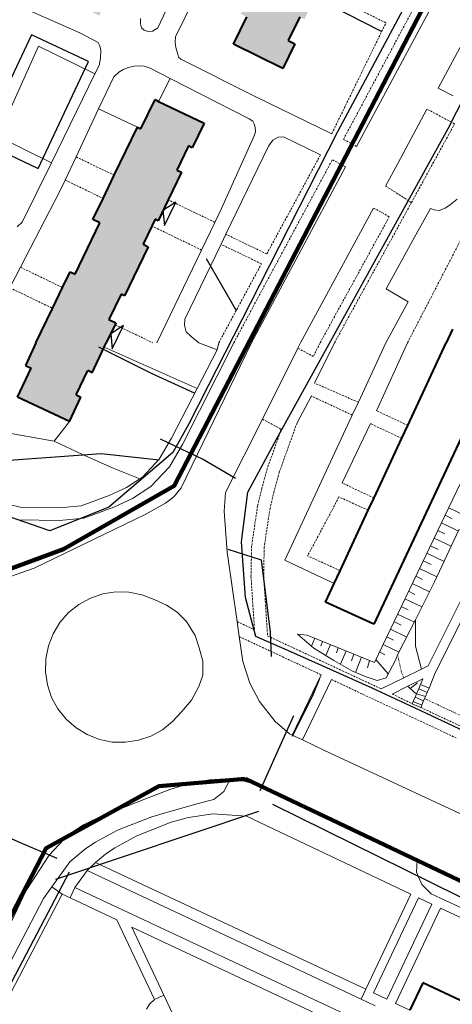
# Model space of a CAD drawing. Extents: x 13 to 4138, y -4831 to -1000.
# Tile 83 of 203: x 2496 to 2599, y -3157 to -2923. Entities that reach past the tile are written whole.
import ezdxf

# ---------------------------------------------------------------- set-up
doc = ezdxf.new("R2010")
doc.units = 0
doc.header["$MEASUREMENT"] = 0
doc.linetypes.add('DASHED', pattern=[0.75, 0.5, -0.25])
doc.linetypes.add('DIVIDE', pattern=[1.25, 0.5, -0.25, 0, -0.25, 0, -0.25])
for name, color, linetype in [('24', 7, 'CONTINUOUS'), ('25', 7, 'CONTINUOUS'), ('37', 7, 'CONTINUOUS'), ('40', 7, 'CONTINUOUS'), ('6', 7, 'CONTINUOUS'), ('границы команд_1', 10, 'CONTINUOUS'), ('ДЕТСКИЕ_ПЛОЩАДКИ', 6, 'CONTINUOUS'), ('ПЕШЕХОДНЫЕ_ДОРОЖКИ', 3, 'CONTINUOUS'), ('ПЕШЕХОДНЫЕ_ПЕРЕХОДЫ', 1, 'CONTINUOUS'), ('ТРОТУАРЫ', 7, 'CONTINUOUS')]:
    doc.layers.add(name, color=color, linetype=linetype)
doc.layers.add('заливки дома', color=90, linetype='CONTINUOUS', lineweight=40)
doc.layers.add('подъезды', color=6, linetype='CONTINUOUS', lineweight=40)

msp = doc.modelspace()

# ---------------------------------------------------------------- hatches: boundary and pattern name
at = {"layer": 'заливки дома', "lineweight": 30}
h = msp.add_hatch(color=8, dxfattribs=at)
h.dxf.hatch_style = 1
h.paths.add_polyline_path([(2481.35, -2787.7), (2479.9, -2790.89), (2478.24, -2794.54), (2495.53, -2802.4), (2498.64, -2795.55)])
h.paths.add_polyline_path([(2469.68, -2827.54), (2466.55, -2826.08), (2466.55, -2826.08), (2466.55, -2826.08), (2463.2, -2824.52), (2449.2, -2817.99), (2445.92, -2816.47), (2442.72, -2814.98), (2428.76, -2808.47), (2425.47, -2806.93), (2422.28, -2805.45), (2413.6, -2801.4), (2408.53, -2812.28), (2469.95, -2840.91), (2475.03, -2830.03)])
h.paths.add_polyline_path([(2488.78, -2881.62), (2479.49, -2876.51), (2475.15, -2874.12), (2470.14, -2871.54), (2454.1, -2863.26), (2414.98, -2940.35), (2453.18, -2956.42), (2466.26, -2928.92)])
h.paths.add_polyline_path([(2577.3, -2893.9), (2576.08, -2893.3), (2579.23, -2886.86), (2580.02, -2887.25), (2580.51, -2886.25), (2583.13, -2880.89), (2585.58, -2875.9), (2584.12, -2875.18), (2586.93, -2869.43), (2587.97, -2869.94), (2591.07, -2863.61), (2580.14, -2858.26), (2576.9, -2864.89), (2575.89, -2864.39), (2570.41, -2875.6), (2567.85, -2880.84), (2565.09, -2886.49), (2566.66, -2887.26), (2560.41, -2900.05), (2559.23, -2899.47), (2556, -2906.08), (2553.86, -2910.46), (2548.28, -2921.88), (2549.73, -2922.59), (2546.55, -2929.11), (2558.28, -2934.84), (2561.15, -2928.97), (2559.57, -2928.2), (2562.3, -2922.62), (2563.39, -2923.16), (2566.8, -2916.2), (2569.14, -2911.4), (2567.68, -2910.68), (2568.04, -2909.95), (2570.58, -2904.76), (2571.72, -2905.32)])
h.paths.add_polyline_path([(2520.45, -2910.28), (2507.53, -2904.09), (2501.77, -2916.1), (2514.69, -2922.29)])
h.paths.add_polyline_path([(2521.48, -2893.27), (2514.25, -2890.09), (2510.89, -2897.09), (2518.51, -2900.31)])
h.paths.add_polyline_path([(2531.05, -2966.03), (2534.2, -2959.49), (2533.12, -2958.96), (2535.86, -2953.26), (2536.77, -2953.7), (2539.58, -2947.87), (2528.76, -2942.66), (2527.93, -2942.26), (2524.6, -2949.17), (2523.76, -2948.76), (2518.25, -2960.21), (2515.61, -2965.69), (2513.2, -2970.69), (2514.83, -2971.48), (2508.95, -2983.69), (2507.78, -2983.13), (2505.98, -2986.87), (2503.6, -2991.8), (2499.66, -3000), (2516.36, -3000), (2518.45, -2995.67), (2518.66, -2995.23), (2517, -2994.43), (2519.87, -2988.47), (2520.68, -2988.86), (2526.32, -2977.18), (2525.11, -2976.6), (2527.2, -2972.27), (2527.97, -2970.66), (2528.66, -2970.99)])
h.paths.add_polyline_path([(2511.95, -3006.57), (2513.04, -3007.08), (2515.89, -3000.99), (2516.36, -3000), (2499.66, -3000), (2497.14, -3005.36), (2498.5, -3006), (2495.27, -3012.88), (2507.6, -3018.67), (2510.32, -3012.87), (2509.23, -3012.36)])
h.paths.add_polyline_path([(2418.47, -2982.95), (2411.27, -2979.4), (2406.5, -2977.05), (2407.62, -2974.78), (2402.22, -2972.12), (2395.51, -2968.81), (2389.8, -2966), (2388.59, -2968.45), (2376.76, -2962.61), (2370.05, -2976.22), (2375.91, -2979.1), (2375.2, -2980.54), (2381.89, -2983.84), (2382.78, -2982.05), (2388.52, -2984.88), (2390, -2981.88), (2395.63, -2984.66), (2394.35, -2987.25), (2400.53, -2990.3), (2399.46, -2992.46), (2406.49, -2995.93), (2407.45, -2993.98), (2411.94, -2996.19)])
h.paths.add_polyline_path([(2402.58, -2852.22), (2392, -2847.23), (2389.55, -2852.42), (2387.98, -2855.75), (2386.54, -2858.8), (2379.82, -2873.05), (2378.32, -2876.23), (2376.82, -2879.43), (2370.2, -2893.47), (2368.65, -2896.75), (2368.65, -2896.75), (2368.65, -2896.75), (2367.19, -2899.85), (2360.66, -2913.71), (2359.15, -2916.9), (2357.64, -2920.09), (2351.29, -2933.57), (2349.73, -2936.89), (2348.28, -2939.95), (2344.07, -2948.9), (2354.64, -2953.89)])
h.paths.add_polyline_path([(2045.07, -2478.55), (2022.92, -2467.73), (2020.35, -2473.13), (2000, -2463.46), (1997.68, -2462.41), (1990.39, -2459.09), (1987.27, -2457.67), (1981.38, -2454.99), (1979.07, -2460.16), (1971.24, -2477.63), (1977.98, -2480.73), (1979.96, -2481.64), (1989.07, -2485.83), (1990.92, -2486.68), (2000, -2490.85), (2009.88, -2495.38), (2014.57, -2497.53), (2032.2, -2505.61)])
h.paths.add_polyline_path([(2000, -2457.31), (2000, -2456.54), (1993.18, -2453.2), (1990.39, -2459.09), (1997.68, -2462.41)])
h.paths.add_polyline_path([(2047.27, -2423.21), (2034.88, -2417.27), (2029.43, -2428.63), (2041.81, -2434.57), (2045.26, -2427.39)])
h.paths.add_polyline_path([(2036.71, -2413.47), (2034.88, -2417.27), (2047.27, -2423.21), (2049.09, -2419.42)])
h.paths.add_polyline_path([(2029.43, -2428.63), (2027.6, -2432.44), (2039.98, -2438.38), (2041.81, -2434.57)])
h.paths.add_polyline_path([(2049.73, -2429.54), (2045.26, -2427.39), (2041.81, -2434.57), (2046.28, -2436.72)])
h.paths.add_polyline_path([(2034.28, -2397.78), (2032.69, -2397.04), (2026.65, -2394.22), (2032.97, -2380.71), (2018.91, -2374.13), (2010.91, -2391.24), (2019.1, -2395.07), (2005.08, -2425.04), (2010, -2427.34), (2015.39, -2429.86), (2018.57, -2431.35), (2025.37, -2416.81)])
h.paths.add_polyline_path([(2040.62, -2384.28), (2032.97, -2380.71), (2026.65, -2394.22), (2032.69, -2397.04), (2034.56, -2393.05), (2036.17, -2393.81)])
h.paths.add_polyline_path([(2035.12, -2376.12), (2021.05, -2369.55), (2018.91, -2374.13), (2032.97, -2380.71)])
h.paths.add_polyline_path([(2029.35, -2418.69), (2025.37, -2416.81), (2018.57, -2431.35), (2021.15, -2432.57), (2023.29, -2428.05), (2024.61, -2428.68)])
h.paths.add_polyline_path([(2010, -2427.34), (2008.62, -2430.21), (2013.99, -2432.78), (2015.39, -2429.86)])
h.paths.add_polyline_path([(1998.38, -2421.79), (1999.05, -2420.34), (1970.56, -2407.09), (1962.39, -2424.65), (1978.9, -2432.33), (1982.25, -2433.88), (1990.89, -2437.9)])
h.paths.add_polyline_path([(1978.9, -2432.33), (1977.39, -2435.22), (1980.73, -2436.75), (1982.25, -2433.88)], flags=17)
h.paths.add_polyline_path([(1959.97, -2416.27), (1946.3, -2409.91), (1938.1, -2427.69), (1944.8, -2430.78), (1939.22, -2442.86), (1936.97, -2447.73), (1936.09, -2449.66), (1931.58, -2459.43), (1933.98, -2460.54), (1941.82, -2464.15), (1945.4, -2465.8), (1955.92, -2443), (1960.51, -2433.05), (1957.7, -2431.75), (1953.21, -2429.68)])
h.paths.add_polyline_path([(1941.82, -2464.15), (1933.98, -2460.54), (1932.63, -2463.15), (1931.19, -2462.52), (1929.45, -2466.28), (1938.17, -2470.3), (1942.31, -2472.14), (1944.06, -2468.45), (1940.58, -2466.83)])
h.paths.add_polyline_path([(1959.52, -2444.88), (1955.92, -2443), (1945.4, -2465.8), (1949.91, -2467.75)])
h.paths.add_polyline_path([(1964.24, -2418.09), (1959.97, -2416.27), (1953.21, -2429.68), (1957.7, -2431.75)])
h.paths.add_polyline_path([(2014.6, -2330.54), (2008.76, -2327.6), (2006.11, -2332.88), (2000.21, -2329.92), (2000, -2330.36), (1999.34, -2331.73), (1989.16, -2327.24), (1986.59, -2332.39), (1989.47, -2333.8), (1985.26, -2342.23), (1992.73, -2345.6), (1995.43, -2346.82), (1998.12, -2348.03), (2000, -2348.88), (2006.38, -2351.97), (2008.28, -2352.88), (2010.52, -2348.43), (2012.64, -2344.19), (2042.16, -2359.01), (2044.95, -2353.44), (2041.82, -2351.86), (2044.9, -2345.73)])
h.paths.add_polyline_path([(2012.64, -2344.19), (2010.52, -2348.43), (2033.63, -2360.12), (2032.92, -2361.53), (2039.26, -2364.74), (2042.16, -2359.01)])
h.paths.add_polyline_path([(2047.7, -2354.82), (2046.43, -2354.18), (2044.95, -2353.44), (2042.16, -2359.01), (2044.91, -2360.39)])
h.paths.add_polyline_path([(2447.81, -2975.59), (2442.53, -2972.96), (2437.15, -2983.73), (2442.43, -2986.36)])

# ---------------------------------------------------------------- linework, layer by layer
at = {"layer": '24', "color": 253, "linetype": 'Continuous', "lineweight": 0}
for p, q in [((2636.99, -2861.4), (2595.19, -2939.5)), ((2528.59, -2925.17), (2541.31, -2897.99)), ((2575.81, -2953.36), (2605.3, -2898.27)), ((2532.77, -2927.34), (2543.49, -2905.39)), ((2524.46, -2923), (2524.46, -2924.23)), ((2524.46, -2924.23), (2524.75, -2925.24)), ((2510.07, -2926.41), (2514.41, -2928.65)), ((2524.75, -2925.24), (2525.33, -2925.75)), ((2525.33, -2925.75), (2526.34, -2926.11)), ((2526.34, -2926.11), (2527.36, -2925.97)), ((2527.36, -2925.97), (2528.59, -2925.17)), ((2514.41, -2928.65), (2514.84, -2929.45)), ((2532.72, -2928.59), (2532.77, -2927.34)), ((2532.87, -2929.89), (2532.72, -2928.59)), ((2514.84, -2929.45), (2515.06, -2930.53)), ((2515.06, -2930.53), (2514.99, -2932.41)), ((2533.23, -2931.19), (2532.87, -2929.89)), ((2533.52, -2932.14), (2533.23, -2931.19)), ((2514.99, -2932.41), (2514.63, -2934.15)), ((2534.03, -2932.64), (2533.52, -2932.14)), ((2551.55, -2941.41), (2534.03, -2932.64)), ((2514.63, -2934.15), (2513.66, -2936.14)), ((2519.36, -2935.71), (2518.13, -2936.8)), ((2520.38, -2935.06), (2519.36, -2935.71)), ((2521.61, -2934.63), (2520.38, -2935.06)), ((2522.98, -2934.34), (2521.61, -2934.63)), ((2524.28, -2934.19), (2522.98, -2934.34)), ((2525.37, -2934.34), (2524.28, -2934.19)), ((2526.74, -2934.77), (2525.37, -2934.34)), ((2531.54, -2937.22), (2526.74, -2934.77)), ((2513.66, -2936.14), (2503.31, -2957.25)), ((2518.13, -2936.8), (2514.54, -2944.42)), ((2550.25, -2946.78), (2531.54, -2937.22)), ((2598.75, -2941.38), (2595.19, -2939.5)), ((2569.89, -2950.37), (2551.55, -2941.41)), ((2514.54, -2944.42), (2509.17, -2955.83)), ((2592.51, -2944.51), (2585.6, -2957.42)), ((2551.12, -2947.36), (2550.25, -2946.78)), ((2551.48, -2948.01), (2551.12, -2947.36)), ((2551.7, -2948.88), (2551.48, -2948.01)), ((2551.48, -2950.83), (2551.77, -2949.89)), ((2551.77, -2949.89), (2551.7, -2948.88)), ((2543.75, -2968.1), (2551.48, -2950.83)), ((2555.88, -2951.87), (2554.86, -2953.32)), ((2557.18, -2951.15), (2555.88, -2951.87)), ((2558.41, -2951.07), (2557.18, -2951.15)), ((2567.23, -2955.33), (2558.41, -2951.07)), ((2554.86, -2953.32), (2544.75, -2974.22)), ((2509.17, -2955.83), (2506.58, -2961.34)), ((2503.31, -2957.25), (2496.41, -2971.32)), ((2550.83, -3000), (2573.2, -2958.22)), ((2585.6, -2957.42), (2582.7, -2962.76)), ((2506.58, -2961.34), (2505.28, -2964.11)), ((2505.28, -2964.11), (2495.99, -2982.06)), ((2598.08, -2967.12), (2599.68, -2965.9)), ((2542.16, -2971.39), (2543.75, -2968.1)), ((2579.85, -2968.02), (2562.5, -3000)), ((2590.3, -2973.48), (2593.34, -2968.11)), ((2593.34, -2968.11), (2594.23, -2968.38)), ((2594.23, -2968.38), (2595.4, -2968.56)), ((2595.4, -2968.56), (2596.83, -2968.02)), ((2596.83, -2968.02), (2598.08, -2967.12)), ((2496.41, -2971.32), (2495.18, -2972.48)), ((2539, -2977.96), (2542.16, -2971.39)), ((2544.75, -2974.22), (2543.6, -2976.6)), ((2582.78, -2987.18), (2590.3, -2973.48)), ((2528.38, -3000), (2539, -2977.96)), ((2543.6, -2976.6), (2534.99, -2994.39)), ((2495.99, -2982.06), (2493.47, -2986.92)), ((2588.06, -2990.22), (2582.78, -2987.18)), ((2582.77, -3000), (2588.06, -2990.22)), ((2534.99, -2994.39), (2534.91, -2995.77)), ((2534.91, -2995.77), (2535.35, -2997.36)), ((2535.35, -2997.36), (2536.51, -2998.45)), ((2536.51, -2998.45), (2538.37, -3000)), ((2515.89, -3000.99), (2537.94, -3010.85)), ((2550.83, -3000), (2534.1, -3034.43)), ((2546.61, -3000), (2534.45, -3024.09)), ((2538.37, -3000), (2542.71, -3001.63)), ((2543.05, -3000), (2542.71, -3001.63)), ((2561.86, -3001.27), (2553.42, -3018.11)), ((2562.5, -3000), (2561.86, -3001.27)), ((2570.54, -3000), (2565.79, -3009.54)), ((2582.77, -3000), (2576.21, -3014.09)), ((2587.87, -3000), (2580.52, -3016.1)), ((2537.94, -3010.85), (2542.71, -3001.63)), ((2537.94, -3010.85), (2531.82, -3022.65)), ((2565.07, -3012.61), (2561.66, -3018.99)), ((2576.21, -3014.09), (2574.78, -3017.16)), ((2574.78, -3017.16), (2558.73, -3051.61)), ((2507.6, -3018.67), (2504.02, -3023.34)), ((2553.42, -3018.11), (2544.7, -3035.51)), ((2579.06, -3019.16), (2572.34, -3033.26)), ((2492.83, -3021.36), (2504.02, -3023.34)), ((2531.82, -3022.65), (2528.94, -3027.6)), ((2534.45, -3024.09), (2531.36, -3029.4)), ((2528.94, -3027.6), (2525, -3031.8)), ((2531.36, -3029.4), (2526.94, -3034.11)), ((2525, -3031.8), (2524.32, -3032.25)), ((2524.32, -3032.25), (2521.14, -3034.35)), ((2526.94, -3034.11), (2522.6, -3036.98)), ((2517.01, -3036.23), (2510.38, -3038.66)), ((2521.14, -3034.35), (2517.01, -3036.23)), ((2534.1, -3034.43), (2532.37, -3036.53)), ((2544.7, -3035.51), (2544.38, -3039.93)), ((2495.9, -3039.01), (2489.69, -3037.55)), ((2510.38, -3038.66), (2505.15, -3039.2)), ((2522.6, -3036.98), (2518.15, -3039.01)), ((2530.43, -3038.09), (2525.61, -3040.71)), ((2532.37, -3036.53), (2530.43, -3038.09)), ((2505.15, -3039.2), (2495.9, -3039.01)), ((2525.61, -3040.71), (2499.22, -3053.49)), ((2518.15, -3039.01), (2511.05, -3041.61)), ((2544.38, -3039.93), (2545.05, -3049.67)), ((2505.28, -3042.2), (2495.52, -3042.01)), ((2511.05, -3041.61), (2505.28, -3042.2)), ((2545.05, -3049.67), (2547.4, -3066.16)), ((2570.5, -3057.13), (2558.73, -3051.61)), ((2499.22, -3053.49), (2488.9, -3057.11)), ((2512.58, -3060.6), (2515.54, -3059.6)), ((2515.54, -3059.6), (2518.62, -3059.13)), ((2518.62, -3059.13), (2521.74, -3059.2)), ((2521.74, -3059.2), (2524.79, -3059.81)), ((2524.79, -3059.81), (2527.7, -3060.95)), ((2592.79, -3076.67), (2602, -3058.29)), ((2594.45, -3078.34), (2603.8, -3059.67)), ((2507.41, -3064.04), (2509.85, -3062.09)), ((2509.85, -3062.09), (2512.58, -3060.6)), ((2527.7, -3060.95), (2530.69, -3062.3)), ((2505.35, -3066.38), (2507.41, -3064.04)), ((2530.69, -3062.3), (2533.15, -3063.94)), ((2533.15, -3063.94), (2535.38, -3066.18)), ((2503.73, -3069.05), (2505.35, -3066.38)), ((2535.38, -3066.18), (2537.5, -3069.46)), ((2547.4, -3066.16), (2547.9, -3069.7)), ((2502.6, -3071.95), (2503.73, -3069.05)), ((2537.5, -3069.46), (2538.44, -3072.4)), ((2547.9, -3069.7), (2548.75, -3075.66)), ((2501.99, -3075.01), (2502.6, -3071.95)), ((2538.44, -3072.4), (2539.26, -3075.57)), ((2501.91, -3078.13), (2501.99, -3075.01)), ((2539.26, -3075.57), (2539.26, -3078.86)), ((2548.75, -3075.66), (2550.42, -3080.78)), ((2502.38, -3081.21), (2501.91, -3078.13)), ((2587.01, -3079.53), (2591.24, -3077.44)), ((2591.24, -3077.44), (2592.79, -3076.67)), ((2594.45, -3078.34), (2593.01, -3081.98)), ((2539.26, -3078.86), (2538.32, -3081.56)), ((2550.42, -3080.78), (2552.77, -3085.15)), ((2560.53, -3093.11), (2567.37, -3078.8)), ((2562.99, -3094.28), (2569.84, -3079.95)), ((2581.66, -3082.17), (2587.01, -3079.53)), ((2587.97, -3081.54), (2591.49, -3079.79)), ((2591.49, -3079.79), (2591, -3081.11)), ((2503.38, -3084.16), (2502.38, -3081.21)), ((2538.32, -3081.56), (2536.56, -3084.85)), ((2584.25, -3083.37), (2587.97, -3081.54)), ((2504.88, -3086.9), (2503.38, -3084.16)), ((2536.56, -3084.85), (2534.18, -3087.58)), ((2552.77, -3085.15), (2556.47, -3089.86)), ((2506.83, -3089.33), (2504.88, -3086.9)), ((2534.18, -3087.58), (2532.12, -3089.92)), ((2509.17, -3091.39), (2506.83, -3089.33)), ((2532.12, -3089.92), (2529.68, -3091.87)), ((2556.47, -3089.86), (2559.85, -3092.78)), ((2511.83, -3093.01), (2509.17, -3091.39)), ((2529.68, -3091.87), (2526.95, -3093.36)), ((2514.74, -3094.15), (2511.83, -3093.01)), ((2517.79, -3094.76), (2514.74, -3094.15)), ((2520.91, -3094.83), (2517.79, -3094.76)), ((2523.99, -3094.36), (2520.91, -3094.83)), ((2526.95, -3093.36), (2523.99, -3094.36)), ((2559.85, -3092.78), (2560.53, -3093.11)), ((2560.53, -3093.11), (2562.99, -3094.28)), ((2562.99, -3094.28), (2568.15, -3096.75)), ((2568.15, -3096.75), (2697.6, -3157.01)), ((2540.83, -3103.71), (2536.62, -3104.49)), ((2544.69, -3103.49), (2540.83, -3103.71)), ((2545.78, -3103.62), (2544.26, -3106.51)), ((2545.78, -3103.62), (2544.69, -3103.49)), ((2549.1, -3104.03), (2545.78, -3103.62)), ((2551.95, -3104.88), (2549.1, -3104.03)), ((2531.48, -3106.05), (2526.34, -3108.05)), ((2536.62, -3104.49), (2531.48, -3106.05)), ((2544.26, -3106.51), (2541.92, -3108.38)), ((2551.95, -3104.88), (2562.01, -3109.69)), ((2526.34, -3108.05), (2520.26, -3110.39)), ((2541.92, -3108.38), (2538.18, -3109.32)), ((2520.26, -3110.39), (2515.59, -3112.1)), ((2538.18, -3109.32), (2531.22, -3111.37)), ((2562.01, -3109.69), (2590.15, -3122.84)), ((2515.59, -3112.1), (2510.91, -3114.43)), ((2527.15, -3112.5), (2518.99, -3115.7)), ((2530.07, -3111.69), (2527.15, -3112.5)), ((2531.22, -3111.37), (2530.07, -3111.69)), ((2534.71, -3113.02), (2531.78, -3113.82)), ((2535.86, -3112.7), (2534.71, -3113.02)), ((2541.67, -3111.8), (2535.86, -3112.7)), ((2549.67, -3112.4), (2541.67, -3111.8)), ((2549.67, -3112.4), (2588.68, -3130.9)), ((2510.91, -3114.43), (2507.31, -3116.79)), ((2518.99, -3115.7), (2513.78, -3118.57)), ((2531.78, -3113.82), (2523.62, -3117.02)), ((2507.31, -3116.79), (2502.8, -3121.6)), ((2523.62, -3117.02), (2518.41, -3119.9)), ((2511.53, -3120.04), (2507.74, -3123.22)), ((2513.78, -3118.57), (2511.53, -3120.04)), ((2518.41, -3119.9), (2516.16, -3121.37)), ((2502.8, -3121.6), (2497.35, -3130.01)), ((2516.16, -3121.37), (2513.79, -3123.36)), ((2590.15, -3122.84), (2590.04, -3125.66)), ((2590.15, -3122.84), (2744.14, -3194.78)), ((2507.74, -3123.22), (2503.44, -3129.14)), ((2511.83, -3125.3), (2508.91, -3129.31)), ((2511.83, -3125.3), (2513.79, -3123.36)), ((2511.83, -3125.3), (2576.89, -3155.82)), ((2513.79, -3123.36), (2577.99, -3153.47)), ((2590.04, -3125.66), (2591.3, -3128.59)), ((2497.35, -3130.01), (2490.8, -3143.71)), ((2503.44, -3129.14), (2501.43, -3131.9)), ((2503.44, -3129.14), (2505.86, -3130.91)), ((2507.75, -3131.79), (2508.91, -3129.31)), ((2508.91, -3129.31), (2578.12, -3161.77)), ((2591.3, -3128.59), (2593.5, -3130.78)), ((2501.43, -3131.9), (2480, -3173.02)), ((2505.86, -3130.91), (2483.97, -3172.9)), ((2505.86, -3130.91), (2507.75, -3131.79)), ((2507.75, -3131.79), (2518.85, -3136.99)), ((2588.68, -3130.9), (2577.99, -3153.47)), ((2590.51, -3131.76), (2579.81, -3154.32)), ((2590.51, -3131.76), (2593.7, -3133.28)), ((2593.5, -3130.78), (2700.17, -3180.43)), ((2593.7, -3133.28), (2583.01, -3155.82)), ((2595.73, -3134.24), (2585.03, -3156.81)), ((2595.73, -3134.24), (2642.41, -3156.04)), ((2518.85, -3136.99), (2527.77, -3155.91)), ((2522.44, -3138.68), (2576.95, -3164.25)), ((2522.44, -3138.68), (2530.06, -3154.83)), ((2530.06, -3154.83), (2527.77, -3155.91)), ((2530.06, -3154.83), (2539.94, -3175.76)), ((2576.89, -3155.82), (2577.99, -3153.47)), ((2579.81, -3154.32), (2583.01, -3155.82)), ((2526.58, -3157.03), (2525.88, -3158.18)), ((2527.77, -3155.91), (2526.58, -3157.03)), ((2576.89, -3155.82), (2580.18, -3157.36)), ((2585.03, -3156.81), (2588.42, -3158.41))]:
    msp.add_line(p, q, dxfattribs=at)
at = {"layer": '24', "color": 253, "linetype": 'DASHED', "lineweight": 0}
for p, q in [((2572.68, -2951.68), (2602.18, -2896.6)), ((2582.77, -2924.01), (2566.8, -2916.2)), ((2569.89, -2950.37), (2582.77, -2924.01)), ((2599.07, -2947.99), (2592.51, -2944.51)), ((2588.81, -2966.7), (2599.07, -2947.99)), ((2575.81, -2953.36), (2572.68, -2951.68)), ((2509.17, -2955.83), (2518.25, -2960.21)), ((2546.61, -3000), (2570.05, -2956.52)), ((2554.47, -2978.9), (2567.23, -2955.33)), ((2570.05, -2956.52), (2573.2, -2958.22)), ((2506.58, -2961.34), (2515.61, -2965.69)), ((2582.7, -2962.76), (2588.81, -2966.7)), ((2542.16, -2971.39), (2531.05, -2966.03)), ((2570.54, -3000), (2588.81, -2966.7)), ((2583.57, -2970.04), (2579.85, -2968.02)), ((2567.13, -3000), (2583.57, -2970.04)), ((2539, -2977.96), (2527.2, -2972.27)), ((2554.47, -2978.9), (2544.75, -2974.22)), ((2587.87, -3000), (2601.61, -2973.5)), ((2553.21, -2981.23), (2543.6, -2976.6)), ((2495.99, -2982.06), (2505.98, -2986.87)), ((2543.05, -3000), (2553.21, -2981.23)), ((2493.47, -2986.92), (2503.6, -2991.8)), ((2518.45, -2995.67), (2527.43, -3000)), ((2561.86, -3001.27), (2565.52, -3003.22)), ((2567.13, -3000), (2565.52, -3003.22)), ((2576.21, -3014.09), (2565.79, -3009.54)), ((2574.78, -3017.16), (2565.07, -3012.61)), ((2587.93, -3019.58), (2580.52, -3016.1)), ((2553.42, -3018.11), (2557.92, -3020.52)), ((2561.66, -3018.99), (2557.44, -3030.72)), ((2586.51, -3022.66), (2579.06, -3019.16)), ((2557.92, -3020.52), (2554.58, -3029.82)), ((2554.58, -3029.82), (2553.3, -3034.53)), ((2557.44, -3030.72), (2556.2, -3035.28)), ((2579.93, -3036.82), (2572.34, -3033.26)), ((2553.3, -3034.53), (2552.29, -3038.69)), ((2556.2, -3035.28), (2555.24, -3039.26)), ((2552.29, -3038.69), (2550.87, -3048.23)), ((2571.61, -3036.59), (2564.17, -3050.57)), ((2578.58, -3039.74), (2571.61, -3036.59)), ((2555.24, -3039.26), (2553.86, -3048.48)), ((2550.87, -3048.23), (2550.72, -3055.41)), ((2553.86, -3048.48), (2553.73, -3055.34)), ((2571.91, -3054.09), (2564.17, -3050.57)), ((2550.72, -3055.41), (2551.55, -3068.1)), ((2553.73, -3055.34), (2554.65, -3069.55)), ((2547.4, -3066.16), (2551.55, -3068.1)), ((2547.9, -3069.7), (2567.37, -3078.8)), ((2554.65, -3069.55), (2581.66, -3082.17)), ((2569.84, -3079.95), (2599.42, -3093.77)), ((2584.25, -3083.37), (2589.02, -3085.68)), ((2591.04, -3086.55), (2641.87, -3110.3))]:
    msp.add_line(p, q, dxfattribs=at)
at = {"layer": '24', "color": 251, "lineweight": 0}
msp.add_line((2494.82, -2919.67), (2510.07, -2926.41), dxfattribs=at)
at = {"layer": '25', "color": 253, "linetype": 'Continuous', "lineweight": 0}
for p, q in [((2590.04, -3083.32), (2590.57, -3082.11)), ((2590.57, -3082.11), (2591, -3081.11)), ((2590.57, -3082.11), (2592.58, -3082.99)), ((2591, -3081.11), (2593.01, -3081.98)), ((2592.58, -3082.99), (2592.14, -3083.99)), ((2593.01, -3081.98), (2592.58, -3082.99)), ((2589.02, -3085.68), (2589.25, -3085.14)), ((2589.25, -3085.14), (2589.69, -3084.13)), ((2589.25, -3085.14), (2591.27, -3086.01)), ((2589.69, -3084.13), (2590.04, -3083.32)), ((2589.69, -3084.13), (2591.7, -3085)), ((2590.04, -3083.32), (2592.14, -3083.99)), ((2591.7, -3085), (2591.27, -3086.01)), ((2591.94, -3084.45), (2591.7, -3085)), ((2592.14, -3083.99), (2591.94, -3084.45)), ((2591.04, -3086.55), (2589.02, -3085.68)), ((2591.27, -3086.01), (2591.04, -3086.55))]:
    msp.add_line(p, q, dxfattribs=at)
at = {"layer": '37', "color": 253, "linetype": 'Continuous', "lineweight": 0}
for p, q in [((2580.02, -3075.86), (2601.41, -3031.35)), ((2598.52, -3041.78), (2596.8, -3040.94)), ((2601.67, -3041.06), (2597.67, -3039.14)), ((2599.97, -3044.68), (2595.93, -3042.74)), ((2594.31, -3056.7), (2600.18, -3044.25)), ((2596.76, -3045.34), (2595.07, -3044.55)), ((2595.14, -3049.03), (2593.34, -3048.15)), ((2598.27, -3048.3), (2594.2, -3046.35)), ((2596.56, -3051.92), (2592.47, -3049.95)), ((2593.49, -3052.63), (2591.6, -3051.76)), ((2594.85, -3055.54), (2590.74, -3053.56)), ((2593.09, -3059.13), (2589, -3057.16)), ((2589.75, -3065.79), (2594.31, -3056.7)), ((2591.42, -3056.19), (2589.87, -3055.36)), ((2589.62, -3059.74), (2588.14, -3058.97)), ((2591.3, -3062.7), (2587.27, -3060.77)), ((2589.51, -3066.28), (2585.54, -3064.38)), ((2588.07, -3063.4), (2586.41, -3062.57)), ((2586.37, -3067.01), (2584.67, -3066.18)), ((2588.53, -3068.22), (2589.75, -3065.79)), ((2589.75, -3071.98), (2589.75, -3065.79)), ((2564.03, -3069.37), (2561.76, -3069.15)), ((2561.76, -3069.15), (2565.63, -3072.45)), ((2587.7, -3069.85), (2583.81, -3067.98)), ((2585.52, -3074.09), (2588.53, -3068.22)), ((2564.03, -3069.37), (2580.02, -3075.86)), ((2565.11, -3072.01), (2565.88, -3070.12)), ((2567.28, -3072.01), (2567.73, -3070.87)), ((2584.56, -3070.57), (2582.94, -3069.78)), ((2565.63, -3072.45), (2570.37, -3075.39)), ((2568.52, -3074.24), (2569.59, -3071.62)), ((2570.99, -3073.61), (2571.44, -3072.38)), ((2572, -3076.31), (2573.29, -3073.13)), ((2574.55, -3075.46), (2575.15, -3073.88)), ((2582.5, -3074.07), (2581.21, -3073.39)), ((2585.87, -3073.41), (2582.07, -3071.59)), ((2591.24, -3077.44), (2589.75, -3071.98)), ((2570.37, -3075.39), (2574.81, -3077.91)), ((2575.55, -3078.22), (2577, -3074.63)), ((2578.42, -3077.11), (2578.85, -3075.39)), ((2583.3, -3078.61), (2580.34, -3075.19)), ((2582.81, -3079.56), (2585.08, -3075.18)), ((2585.08, -3075.18), (2585.52, -3074.09)), ((2574.81, -3077.91), (2578.06, -3079.25)), ((2578.06, -3079.25), (2580.69, -3080.13)), ((2580.69, -3080.13), (2582.81, -3079.56)), ((2590.28, -3080.72), (2588.5, -3082.05)), ((2589.43, -3082.95), (2587.97, -3081.54)), ((2590.04, -3083.32), (2589.43, -3082.95))]:
    msp.add_line(p, q, dxfattribs=at)
at = {"layer": '37', "color": 253, "linetype": 'DIVIDE', "lineweight": 0}
for p, q in [((2586.45, -3078.27), (2585.52, -3074.09)), ((2587.01, -3079.53), (2586.45, -3078.27)), ((2642.68, -3108.28), (2591.94, -3084.45))]:
    msp.add_line(p, q, dxfattribs=at)
at = {"layer": '40', "color": 253, "linetype": 'Continuous', "lineweight": 0}
for p, q in [((2500.23, -2929.56), (2490.6, -2951.02)), ((2513.66, -2936.14), (2500.23, -2929.56)), ((2531.54, -2937.22), (2528.76, -2942.66)), ((2514.54, -2944.42), (2523.76, -2948.76)), ((2490.6, -2951.02), (2503.31, -2957.25)), ((2504.02, -3023.34), (2510.7, -3026.53)), ((2510.7, -3026.53), (2518.01, -3029.74)), ((2518.01, -3029.74), (2524.32, -3032.25))]:
    msp.add_line(p, q, dxfattribs=at)
at = {"layer": '6', "color": 253, "linetype": 'Continuous', "lineweight": 40}
for p, q in [((2546.55, -2929.11), (2549.73, -2922.59)), ((2562.3, -2922.62), (2559.57, -2928.2)), ((2561.15, -2928.97), (2558.28, -2934.84)), ((2559.57, -2928.2), (2561.15, -2928.97)), ((2558.28, -2934.84), (2546.55, -2929.11)), ((2524.6, -2949.17), (2527.93, -2942.26)), ((2527.93, -2942.26), (2528.76, -2942.66)), ((2528.76, -2942.66), (2539.58, -2947.87)), ((2518.25, -2960.21), (2523.76, -2948.76)), ((2523.76, -2948.76), (2524.6, -2949.17)), ((2539.58, -2947.87), (2536.77, -2953.7)), ((2535.86, -2953.26), (2533.12, -2958.96)), ((2536.77, -2953.7), (2535.86, -2953.26)), ((2533.12, -2958.96), (2534.2, -2959.49)), ((2515.61, -2965.69), (2518.25, -2960.21)), ((2534.2, -2959.49), (2531.05, -2966.03)), ((2513.2, -2970.69), (2515.61, -2965.69)), ((2531.05, -2966.03), (2528.66, -2970.99)), ((2514.83, -2971.48), (2513.2, -2970.69)), ((2527.97, -2970.66), (2527.2, -2972.27)), ((2528.66, -2970.99), (2527.97, -2970.66)), ((2508.95, -2983.69), (2514.83, -2971.48)), ((2527.2, -2972.27), (2525.11, -2976.6)), ((2526.32, -2977.18), (2520.68, -2988.86)), ((2525.11, -2976.6), (2526.32, -2977.18)), ((2505.98, -2986.87), (2507.78, -2983.13)), ((2507.78, -2983.13), (2508.95, -2983.69)), ((2503.6, -2991.8), (2505.98, -2986.87)), ((2519.87, -2988.47), (2517, -2994.43)), ((2520.68, -2988.86), (2519.87, -2988.47)), ((2499.66, -3000), (2503.6, -2991.8)), ((2517, -2994.43), (2518.66, -2995.23)), ((2518.45, -2995.67), (2516.36, -3000)), ((2518.66, -2995.23), (2518.45, -2995.67)), ((2598.61, -2996.74), (2597.03, -3000)), ((2499.66, -3000), (2497.14, -3005.36)), ((2513.04, -3007.08), (2515.89, -3000.99)), ((2515.89, -3000.99), (2516.36, -3000)), ((2587.93, -3019.58), (2597.03, -3000)), ((2610.04, -3002.4), (2579.89, -3066.8)), ((2495.27, -3012.88), (2498.5, -3006)), ((2497.14, -3005.36), (2498.5, -3006)), ((2509.23, -3012.36), (2511.95, -3006.57)), ((2513.04, -3007.08), (2511.95, -3006.57)), ((2507.6, -3018.67), (2495.27, -3012.88)), ((2507.6, -3018.67), (2510.32, -3012.87)), ((2509.23, -3012.36), (2510.32, -3012.87)), ((2586.51, -3022.66), (2587.93, -3019.58)), ((2579.93, -3036.82), (2586.51, -3022.66)), ((2578.58, -3039.74), (2579.93, -3036.82)), ((2571.91, -3054.09), (2578.58, -3039.74)), ((2570.5, -3057.13), (2571.91, -3054.09)), ((2568.45, -3061.56), (2570.5, -3057.13)), ((2579.89, -3066.8), (2568.45, -3061.56)), ((2591.49, -3151.91), (2588.42, -3158.41)), ((2634.74, -3172.31), (2591.49, -3151.91))]:
    msp.add_line(p, q, dxfattribs=at)
at = {"layer": 'границы команд_1', "color": 6, "lineweight": 100}
for points in [[(1963.4, -2288.16), (2704.48, -2703.65), (2532.48, -3033.92), (2506.23, -3048.96), (2486.41, -3056.28), (1781.42, -2720.03), (1883.34, -2455.8)], [(2549.39, -3103.47), (2845.92, -3244.29), (2852.4, -3270.42), (2865.73, -3301.42), (2794.37, -3460.89), (2690.12, -3678.56), (2650.09, -3738.61), (2599.39, -3793.21), (2511.64, -3862.05), (2468.8, -3886.08), (2363.19, -3917.93), (2296.64, -3931.84), (2211.4, -3935.44), (2161.36, -3932.1), (1924.35, -3842.83), (1924.12, -3833.84), (1971.62, -3721.93), (2001.65, -3688.57), (2047.16, -3666.41), (2219.84, -3604.16), (2249.92, -3585.92), (2275.62, -3557.22), (2502.08, -3120), (2528.83, -3105.27)]]:
    msp.add_lwpolyline(points, close=True, dxfattribs=at)
at = {"layer": 'ДЕТСКИЕ_ПЛОЩАДКИ'}
msp.add_lwpolyline([(2486.63, -2952.21), (2500.19, -2958.57), (2512.13, -2933.21), (2498.57, -2926.85)], close=True, dxfattribs=at)
at = {"layer": 'ПЕШЕХОДНЫЕ_ДОРОЖКИ'}
for points in [[(2564.84, -2917.36), (2581.67, -2926.03)], [(2547.27, -2992.37), (2540.16, -2980.02)], [(2537.32, -3011.93), (2527.11, -3007.28), (2514.56, -3001.03)], [(2465.1, -3032.61), (2473.42, -3031.04), (2493.31, -3027.88), (2515.15, -3026.29), (2528.91, -3027.73)], [(2545.21, -3048.94), (2553.12, -3051.53), (2555.29, -3068.68), (2555.48, -3074.42)], [(2560.59, -3093.39), (2565.55, -3083.31), (2567.09, -3079.59)], [(2504.39, -3127.3), (2552.55, -3111.18)]]:
    msp.add_lwpolyline(points, dxfattribs=at)
at = {"layer": 'ПЕШЕХОДНЫЕ_ПЕРЕХОДЫ'}
for points in [[(2547.03, -3032.22), (2539.22, -3027.57), (2529.23, -3022.84)], [(2552.86, -3106.28), (2557.26, -3096.57), (2560.91, -3088.49)], [(2504.7, -3122.4), (2495.41, -3118.45), (2484.3, -3113.5)]]:
    msp.add_lwpolyline(points, dxfattribs=at)
at = {"layer": 'подъезды', "lineweight": 30}
for p, q in [((2532.86, -2966.59), (2529.82, -2968.54)), ((2529.82, -2968.54), (2530.15, -2972.13)), ((2530.15, -2972.13), (2532.86, -2966.59)), ((2520.44, -2995.9), (2517.4, -2997.84)), ((2517.73, -3001.44), (2520.44, -2995.9)), ((2517.4, -2997.84), (2517.73, -3001.44))]:
    msp.add_line(p, q, dxfattribs=at)
at = {"layer": 'ТРОТУАРЫ'}
for points in [[(2549.97, -3035.42), (2556.75, -3022.9), (2597.53, -2949.1), (2670.8, -2805.2), (2692.04, -2763.57), (2692.18, -2763.3), (2717.87, -2713.96), (2726.08, -2697.81), (2728.86, -2694.02), (2801.94, -2552.27), (2862.6, -2433.63), (2894.89, -2372.02), (2953.77, -2414.49), (2999.28, -2448.43), (3024.24, -2477.75), (3059.57, -2518.19), (3120.54, -2585.5), (3146.46, -2615.31), (3170.07, -2642.44), (3189.65, -2664.95), (3217.64, -2697.12)], [(2602.93, -2890.59), (2584.92, -2924.33), (2571.27, -2949.91), (2550.53, -2990.67), (2540.58, -3010.23), (2535.92, -3019.39), (2532.17, -3026.03), (2516.95, -3039.02), (2502.99, -3044.65), (2484.83, -3038.38), (2468.35, -3030.91), (2456.47, -3025.53), (2430.27, -3013.89), (2422.32, -3010.19), (2415.39, -3007.81), (2396.56, -2999.63), (2394.97, -2998.93), (2372.39, -2989.1), (2366.65, -2986.61), (2358.25, -2982.86), (2321.55, -2966.15), (2258.58, -2936.83), (2229.89, -2922.88)], [(2857.77, -3212.76), (2839.38, -3205.67), (2805.09, -3189.6), (2799.19, -3186.75), (2720.76, -3148.2), (2710.24, -3143.26), (2640.57, -3110.6), (2589.67, -3086.73), (2579.53, -3081.98), (2570.34, -3077.89), (2558.73, -3072.72), (2551.9, -3069.69), (2549.44, -3060.47), (2548.47, -3047.24), (2549.97, -3035.42)], [(2555.8, -3109.48), (2599.91, -3131.31), (2643.32, -3151.86), (2668.56, -3163.8), (2703.94, -3180.55), (2726.59, -3191.26), (2748.05, -3200.74), (2811.14, -3228.59), (2826.37, -3236.8), (2833.67, -3241.53), (2838.94, -3246.27), (2842.39, -3251.07), (2846.62, -3259.42), (2856, -3282.48), (2862.83, -3297.46), (2863.52, -3304.46), (2862.17, -3307.69)], [(2302.98, -3519.26), (2306.99, -3510.73), (2313.68, -3497.99), (2349.75, -3430.66), (2356.25, -3418.48), (2398.98, -3333.22), (2403.37, -3324.44), (2418.24, -3294.79), (2444.01, -3245.73), (2447.4, -3239.43), (2463.23, -3209.96), (2465.92, -3204.95), (2507.64, -3125.6)]]:
    msp.add_lwpolyline(points, dxfattribs=at)

doc.saveas('drawing.dxf')
